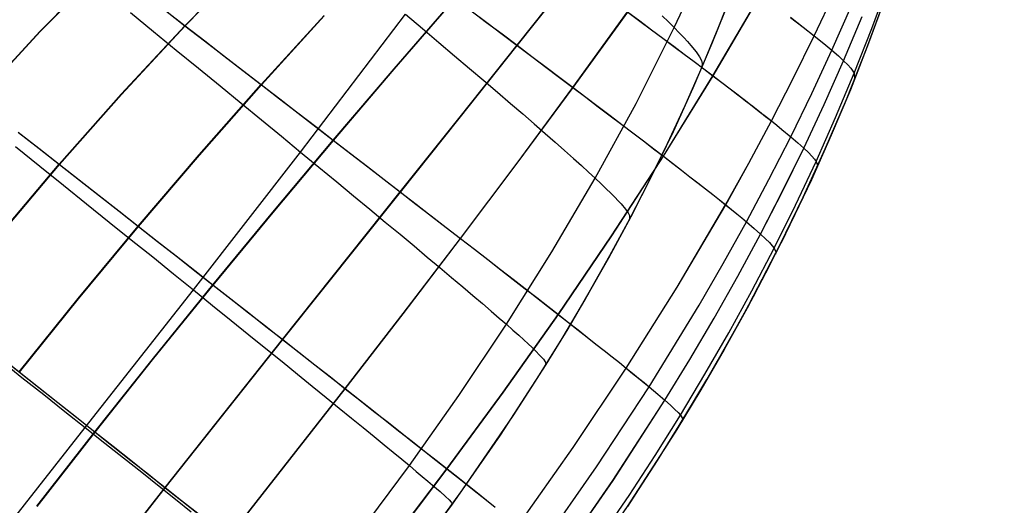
# Model space of a CAD drawing. Header units: millimetres. Extents: x -58 to 58, y -58 to 58.
# Tile 25 of 74: x -39 to -18, y 28 to 38. Entities that reach past the tile are written whole.
import ezdxf

# ---------------------------------------------------------------- set-up
doc = ezdxf.new("R2010")
doc.units = ezdxf.units.MM
doc.header["$MEASUREMENT"] = 0
doc.layers.add('Predefinito', color=5, linetype='Continuous')

msp = doc.modelspace()

# ---------------------------------------------------------------- linework, layer by layer
at = {"layer": 'Predefinito', "color": 9}
for points in [[(-18.226, 51.362), (-18.282, 50.133), (-18.367, 48.926), (-18.481, 47.742), (-18.623, 46.58), (-18.792, 45.44), (-18.987, 44.322), (-19.208, 43.225), (-19.454, 42.15), (-19.723, 41.095), (-20.015, 40.061), (-20.33, 39.047), (-20.665, 38.053), (-21.021, 37.078), (-21.396, 36.123), (-21.789, 35.186), (-22.199, 34.269), (-22.626, 33.369), (-23.068, 32.487), (-23.524, 31.623), (-23.994, 30.775), (-24.476, 29.943), (-24.969, 29.128), (-25.987, 27.543)], [(-23.809, 38.187), (-24.123, 37.382), (-24.454, 36.583), (-24.802, 35.791), (-25.166, 35.007), (-25.547, 34.23), (-25.943, 33.461), (-26.354, 32.701), (-26.779, 31.948), (-27.218, 31.203), (-27.67, 30.466), (-28.611, 29.015), (-29.597, 27.594), (-30.623, 26.201)], [(-23.875, 38.014), (-24.247, 37.076), (-24.639, 36.157), (-25.048, 35.256), (-25.475, 34.373), (-25.919, 33.507), (-26.378, 32.657), (-26.851, 31.823), (-27.338, 31.004), (-27.838, 30.199), (-28.35, 29.408), (-29.404, 27.866), (-30.494, 26.372)], [(-23.875, 38.014), (-24.247, 37.076), (-24.639, 36.157), (-25.048, 35.256), (-25.475, 34.373), (-25.919, 33.507), (-26.378, 32.657), (-26.851, 31.823), (-27.338, 31.004), (-27.838, 30.199), (-28.35, 29.408), (-29.404, 27.866), (-30.494, 26.372)], [(-40.831, 11.506), (-40.324, 11.874), (-39.609, 12.412), (-38.909, 12.964), (-38.223, 13.528), (-37.552, 14.104), (-36.893, 14.691), (-36.248, 15.288), (-34.991, 16.513), (-33.776, 17.774), (-32.597, 19.067), (-31.45, 20.388), (-30.326, 21.735), (-29.215, 23.115), (-28.117, 24.541), (-27.039, 26.015), (-25.987, 27.543), (-25.156, 28.828), (-24.352, 30.154), (-23.579, 31.522), (-22.841, 32.934)]]:
    msp.add_lwpolyline(points, dxfattribs=at)
at = {"layer": 'Predefinito', "color": 9, "extrusion": (-4.69203e-07, -1.27846e-06, 1)}
msp.add_lwpolyline([(-19.453, 42.15), (-19.723, 41.095), (-20.015, 40.061), (-20.33, 39.047), (-20.665, 38.053), (-21.021, 37.078), (-21.396, 36.123), (-21.789, 35.187), (-22.199, 34.269), (-22.822, 32.973)], dxfattribs=at)
at = {"layer": 'Predefinito', "color": 9, "extrusion": (1, 0, 0)}
msp.add_lwpolyline([(34.269, 60), (34.269, 320)], dxfattribs=at)
at = {"layer": 'Predefinito', "color": 9}
for points in [[(-22.841, 32.934, 320), (-22.367, 33.909, 320), (-21.912, 34.905, 320), (-21.477, 35.923, 319.999), (-21.064, 36.964, 319.999), (-20.674, 38.027, 319.999), (-20.308, 39.114, 319.998), (-19.967, 40.225, 319.997), (-19.652, 41.36, 319.997), (-19.366, 42.52, 319.997), (-19.108, 43.705, 319.997), (-18.88, 44.915, 319.996), (-18.683, 46.151, 319.994), (-18.518, 47.415, 319.989), (-18.386, 48.705, 319.984), (-18.34, 49.269, 319.983)], [(-38.94, 33.117, 29.878), (-37.692, 34.589, 29.909), (-36.41, 36.031, 29.963), (-35.099, 37.439, 30.039), (-33.759, 38.81, 30.14)], [(-38.933, 33.111, 350.117), (-37.685, 34.584, 350.085), (-36.404, 36.026, 350.031), (-35.092, 37.434, 349.955), (-33.753, 38.806, 349.854)], [(-39.385, 35.917, 28.67), (-38.079, 37.33, 28.71), (-36.731, 38.699, 28.767)], [(-39.377, 35.911, 351.325), (-38.071, 37.324, 351.285), (-36.724, 38.693, 351.228)], [(-37.9, 24.872, 34.691), (-35.508, 27.935, 34.632), (-33.091, 30.983, 34.694), (-30.666, 34.019, 34.883), (-29.459, 35.531, 35.027), (-28.26, 37.036, 35.207), (-27.074, 38.531, 35.424)], [(-37.895, 24.869, 345.303), (-35.504, 27.931, 345.362), (-33.087, 30.979, 345.3), (-30.662, 34.016, 345.111), (-29.455, 35.528, 344.967), (-28.256, 37.033, 344.787), (-27.07, 38.528, 344.57)], [(-31.53, 26.967, 47.676), (-30.478, 28.385, 47.697), (-29.459, 29.827, 47.733), (-28.478, 31.293, 47.784), (-27.541, 32.784, 47.848), (-26.65, 34.299, 47.928), (-25.81, 35.838, 48.022), (-25.023, 37.401, 48.129), (-24.651, 38.189, 48.187)], [(-31.53, 26.967, 332.324), (-30.478, 28.385, 332.303), (-29.459, 29.827, 332.267), (-28.478, 31.293, 332.216), (-27.541, 32.784, 332.152), (-26.65, 34.299, 332.072), (-25.81, 35.838, 331.978), (-25.023, 37.401, 331.871), (-24.651, 38.189, 331.813)], [(-27.054, 26.162, 324.688), (-25.95, 27.772, 324.67), (-25.417, 28.592, 324.658), (-24.896, 29.424, 324.644), (-24.39, 30.266, 324.627), (-23.899, 31.12, 324.609), (-23.424, 31.985, 324.588), (-22.966, 32.86, 324.564), (-22.525, 33.746, 324.538), (-22.103, 34.642, 324.51), (-21.701, 35.548, 324.48), (-21.318, 36.462, 324.448), (-20.956, 37.385, 324.412), (-20.614, 38.316, 324.375)], [(-27.054, 26.162, 55.31), (-25.95, 27.772, 55.328), (-25.417, 28.592, 55.341), (-24.896, 29.424, 55.355), (-24.39, 30.266, 55.371), (-23.899, 31.12, 55.39), (-23.424, 31.985, 55.411), (-22.966, 32.86, 55.435), (-22.525, 33.746, 55.46), (-22.103, 34.642, 55.488), (-21.701, 35.548, 55.519), (-21.318, 36.462, 55.551), (-20.956, 37.385, 55.586), (-20.614, 38.316, 55.624)], [(-38.147, 27.55, 32.869), (-36.954, 29.08, 32.856), (-35.746, 30.598, 32.87), (-34.522, 32.105, 32.914), (-33.287, 33.601, 32.987), (-32.044, 35.083, 33.09), (-30.794, 36.55, 33.225), (-29.542, 38.001, 33.395)], [(-38.141, 27.545, 347.125), (-36.949, 29.076, 347.139), (-35.74, 30.594, 347.124), (-34.517, 32.101, 347.08), (-33.282, 33.597, 347.007), (-32.039, 35.079, 346.904), (-30.79, 36.546, 346.769), (-29.537, 37.997, 346.599)], [(-30.884, 26.759, 40.918), (-29.703, 28.318, 40.962), (-28.544, 29.897, 41.035), (-27.412, 31.497, 41.139), (-26.312, 33.116, 41.274), (-25.248, 34.754, 41.443), (-24.226, 36.409, 41.645), (-23.249, 38.079, 41.879)], [(-30.882, 26.757, 339.076), (-29.701, 28.316, 339.033), (-28.542, 29.896, 338.96), (-27.41, 31.495, 338.856), (-26.31, 33.114, 338.721), (-25.247, 34.753, 338.552), (-24.225, 36.408, 338.35), (-23.248, 38.078, 338.116)], [(-28.239, 27.154, 45.643), (-27.106, 28.757, 45.701), (-26.013, 30.391, 45.784), (-24.964, 32.057, 45.892), (-23.965, 33.754, 46.028), (-23.486, 34.613, 46.105), (-23.022, 35.479, 46.19), (-22.573, 36.352, 46.281), (-22.139, 37.231, 46.378), (-21.722, 38.117, 46.483)], [(-28.238, 27.153, 334.353), (-27.105, 28.756, 334.295), (-26.012, 30.39, 334.212), (-24.963, 32.056, 334.104), (-23.964, 33.753, 333.968), (-23.486, 34.612, 333.89), (-23.021, 35.479, 333.806), (-22.572, 36.351, 333.715), (-22.139, 37.231, 333.618), (-21.721, 38.117, 333.513)], [(-35.502, 37.75, 29.706), (-35.099, 37.439, 30.039), (-34.7, 37.131, 30.383), (-34.305, 36.826, 30.737), (-33.915, 36.525, 31.102), (-33.529, 36.228, 31.478), (-33.149, 35.935, 31.864), (-32.775, 35.646, 32.262), (-32.406, 35.362, 32.67), (-32.044, 35.083, 33.09), (-31.688, 34.808, 33.521), (-31.34, 34.54, 33.963), (-30.999, 34.276, 34.417), (-30.666, 34.019, 34.883), (-30.342, 33.769, 35.359), (-30.027, 33.525, 35.845), (-29.721, 33.289, 36.34), (-29.426, 33.061, 36.844), (-29.14, 32.84, 37.356), (-28.864, 32.626, 37.876), (-28.598, 32.42, 38.403), (-28.342, 32.221, 38.937), (-28.095, 32.029, 39.478), (-27.858, 31.844, 40.026), (-27.63, 31.667, 40.579), (-27.412, 31.497, 41.139), (-27.204, 31.333, 41.704), (-27.005, 31.178, 42.274), (-26.816, 31.029, 42.848), (-26.636, 30.887, 43.428), (-26.466, 30.752, 44.011), (-26.305, 30.625, 44.598), (-26.154, 30.504, 45.189), (-26.013, 30.391, 45.784), (-25.881, 30.285, 46.381), (-25.758, 30.185, 46.981), (-25.646, 30.093, 47.582), (-25.542, 30.008, 48.184), (-25.363, 29.857, 49.388), (-25.216, 29.731, 50.589), (-25.1, 29.627, 51.788), (-25.009, 29.543, 52.983), (-24.943, 29.476, 54.172), (-24.896, 29.424, 55.355), (-24.852, 29.355, 57.697), (-24.853, 29.318, 60)], [(-35.495, 37.745, 350.289), (-35.092, 37.434, 349.955), (-34.693, 37.126, 349.611), (-34.299, 36.821, 349.257), (-33.909, 36.521, 348.892), (-33.524, 36.224, 348.516), (-33.144, 35.931, 348.13), (-32.769, 35.642, 347.732), (-32.401, 35.358, 347.324), (-32.039, 35.079, 346.904), (-31.684, 34.805, 346.473), (-31.335, 34.536, 346.031), (-30.995, 34.273, 345.577), (-30.662, 34.016, 345.111), (-30.337, 33.766, 344.635), (-30.023, 33.522, 344.149), (-29.718, 33.287, 343.654), (-29.423, 33.058, 343.15), (-29.137, 32.837, 342.638), (-28.861, 32.624, 342.119), (-28.595, 32.418, 341.592), (-28.339, 32.219, 341.057), (-28.092, 32.027, 340.516), (-27.855, 31.842, 339.969), (-27.628, 31.665, 339.415), (-27.41, 31.495, 338.856), (-27.202, 31.332, 338.291), (-27.003, 31.176, 337.721), (-26.814, 31.028, 337.147), (-26.635, 30.886, 336.568), (-26.465, 30.751, 335.984), (-26.304, 30.624, 335.397), (-26.153, 30.504, 334.806), (-26.012, 30.39, 334.212), (-25.88, 30.284, 333.615), (-25.758, 30.185, 333.015), (-25.645, 30.092, 332.414), (-25.542, 30.007, 331.812), (-25.362, 29.857, 330.609), (-25.216, 29.731, 329.408), (-25.099, 29.627, 328.209), (-25.009, 29.543, 327.015), (-24.943, 29.476, 325.826), (-24.896, 29.424, 324.644), (-24.852, 29.355, 322.303), (-24.853, 29.318, 320)], [(-34.205, 26.903, 36.589), (-31.801, 29.97, 36.652), (-30.608, 31.513, 36.732), (-29.426, 33.061, 36.844), (-28.258, 34.613, 36.991), (-27.109, 36.168, 37.173), (-25.984, 37.724, 37.393)], [(-34.201, 26.9, 343.405), (-31.798, 29.967, 343.342), (-30.605, 31.51, 343.262), (-29.423, 33.058, 343.15), (-28.255, 34.611, 343.003), (-27.106, 36.166, 342.821), (-25.981, 37.721, 342.601)], [(-29.211, 37.752, 33.832), (-28.887, 37.508, 34.28), (-28.569, 37.269, 34.738), (-28.26, 37.036, 35.207), (-27.959, 36.809, 35.686), (-27.666, 36.589, 36.174), (-27.383, 36.375, 36.67), (-27.109, 36.168, 37.173), (-26.845, 35.969, 37.685), (-26.589, 35.775, 38.203), (-26.343, 35.589, 38.728), (-26.106, 35.409, 39.259), (-25.878, 35.235, 39.797), (-25.659, 35.068, 40.34), (-25.449, 34.908, 40.889), (-25.248, 34.754, 41.443), (-25.057, 34.607, 42.002), (-24.874, 34.466, 42.565), (-24.7, 34.331, 43.133), (-24.535, 34.203, 43.705), (-24.379, 34.081, 44.281), (-24.232, 33.966, 44.86), (-24.094, 33.856, 45.442), (-23.965, 33.754, 46.028), (-23.845, 33.657, 46.616), (-23.734, 33.567, 47.206), (-23.631, 33.483, 47.797), (-23.538, 33.405, 48.389), (-23.376, 33.267, 49.572), (-23.245, 33.152, 50.753), (-23.141, 33.055, 51.931), (-23.062, 32.976, 53.104), (-23.005, 32.912, 54.273), (-22.966, 32.86, 55.435), (-22.932, 32.787, 57.736), (-22.939, 32.739, 60)], [(-29.206, 37.748, 346.162), (-28.882, 37.505, 345.714), (-28.565, 37.266, 345.256), (-28.256, 37.033, 344.787), (-27.955, 36.806, 344.308), (-27.663, 36.586, 343.82), (-27.38, 36.373, 343.324), (-27.106, 36.166, 342.821), (-26.842, 35.966, 342.31), (-26.587, 35.773, 341.791), (-26.34, 35.587, 341.267), (-26.103, 35.407, 340.735), (-25.876, 35.234, 340.198), (-25.657, 35.067, 339.655), (-25.447, 34.907, 339.106), (-25.247, 34.753, 338.552), (-25.055, 34.606, 337.993), (-24.872, 34.465, 337.43), (-24.699, 34.33, 336.862), (-24.534, 34.202, 336.29), (-24.378, 34.08, 335.715), (-24.231, 33.965, 335.136), (-24.093, 33.856, 334.553), (-23.964, 33.753, 333.968), (-23.844, 33.656, 333.38), (-23.733, 33.566, 332.79), (-23.631, 33.482, 332.199), (-23.537, 33.405, 331.607), (-23.376, 33.267, 330.425), (-23.245, 33.151, 329.244), (-23.141, 33.055, 328.067), (-23.062, 32.976, 326.894), (-23.005, 32.911, 325.726), (-22.966, 32.86, 324.564), (-22.932, 32.787, 322.264), (-22.939, 32.739, 320)], [(-27.745, 26.754, 48.066), (-26.622, 28.363, 48.115), (-25.542, 30.008, 48.184), (-24.512, 31.689, 48.275), (-24.018, 32.542, 48.329), (-23.538, 33.405, 48.389), (-23.073, 34.276, 48.455), (-22.625, 35.155, 48.526), (-22.192, 36.041, 48.603), (-21.778, 36.935, 48.685), (-21.38, 37.837, 48.773)], [(-27.744, 26.753, 331.93), (-26.621, 28.362, 331.882), (-25.542, 30.007, 331.812), (-24.512, 31.688, 331.721), (-24.017, 32.542, 331.667), (-23.537, 33.405, 331.607), (-23.073, 34.276, 331.542), (-22.624, 35.154, 331.47), (-22.192, 36.041, 331.394), (-21.777, 36.935, 331.312), (-21.38, 37.836, 331.223)], [(-25.984, 37.724, 37.393), (-25.733, 37.538, 37.904), (-25.492, 37.358, 38.421), (-25.259, 37.184, 38.944), (-25.035, 37.017, 39.473), (-24.82, 36.856, 40.009), (-24.613, 36.701, 40.549), (-24.415, 36.552, 41.095), (-24.226, 36.409, 41.645), (-24.046, 36.272, 42.2), (-23.874, 36.141, 42.759), (-23.711, 36.016, 43.323), (-23.556, 35.897, 43.89), (-23.41, 35.784, 44.46), (-23.272, 35.676, 45.034), (-23.143, 35.575, 45.611), (-23.022, 35.479, 46.19), (-22.91, 35.389, 46.772), (-22.806, 35.305, 47.356), (-22.625, 35.155, 48.526), (-22.475, 35.027, 49.696), (-22.355, 34.918, 50.863), (-22.26, 34.828, 52.027), (-22.189, 34.753, 53.186), (-22.137, 34.692, 54.34), (-22.103, 34.642, 55.488), (-22.076, 34.568, 57.762), (-22.086, 34.516, 60)], [(-25.981, 37.721, 342.601), (-25.73, 37.536, 342.09), (-25.489, 37.356, 341.573), (-25.256, 37.183, 341.05), (-25.033, 37.015, 340.521), (-24.818, 36.854, 339.986), (-24.611, 36.7, 339.446), (-24.414, 36.551, 338.9), (-24.225, 36.408, 338.35), (-24.044, 36.271, 337.795), (-23.872, 36.14, 337.236), (-23.709, 36.015, 336.673), (-23.555, 35.896, 336.106), (-23.408, 35.783, 335.535), (-23.271, 35.676, 334.962), (-23.142, 35.574, 334.385), (-23.021, 35.479, 333.806), (-22.909, 35.389, 333.224), (-22.806, 35.305, 332.64), (-22.624, 35.154, 331.47), (-22.475, 35.026, 330.301), (-22.354, 34.918, 329.134), (-22.26, 34.828, 327.971), (-22.189, 34.753, 326.812), (-22.137, 34.692, 325.658), (-22.103, 34.642, 324.51), (-22.076, 34.568, 322.237), (-22.086, 34.516, 320)], [(-39.386, 26.335, 36.865), (-37.154, 29.169, 36.826), (-34.926, 32.003, 36.865), (-32.718, 34.84, 36.982), (-30.556, 37.675, 37.178)], [(-39.386, 26.335, 343.135), (-37.154, 29.169, 343.174), (-34.926, 32.003, 343.135), (-32.718, 34.84, 343.018), (-30.556, 37.675, 342.822)], [(-38.51, 30.313, 31.27), (-37.299, 31.823, 31.283), (-36.064, 33.313, 31.321), (-34.806, 34.783, 31.386), (-33.529, 36.228, 31.478), (-32.235, 37.648, 31.599)], [(-38.504, 30.308, 348.725), (-37.293, 31.818, 348.711), (-36.058, 33.309, 348.673), (-34.8, 34.778, 348.608), (-33.524, 36.224, 348.516), (-32.23, 37.644, 348.396)], [(-36.222, 37.71, 32.962), (-35.746, 37.321, 33.405), (-35.278, 36.939, 33.866), (-34.821, 36.565, 34.343), (-34.376, 36.2, 34.836), (-33.942, 35.845, 35.347), (-33.52, 35.499, 35.875), (-33.112, 35.164, 36.42), (-32.718, 34.84, 36.982), (-32.339, 34.528, 37.562), (-31.975, 34.228, 38.158), (-31.626, 33.94, 38.77), (-31.292, 33.663, 39.396), (-30.973, 33.399, 40.037), (-30.67, 33.147, 40.691), (-30.381, 32.906, 41.358), (-30.108, 32.678, 42.036), (-29.85, 32.462, 42.725), (-29.607, 32.258, 43.424), (-29.38, 32.067, 44.132), (-29.169, 31.887, 44.849), (-28.973, 31.72, 45.573), (-28.792, 31.566, 46.304), (-28.628, 31.423, 47.041), (-28.478, 31.293, 47.784), (-28.345, 31.176, 48.53), (-28.226, 31.07, 49.281), (-28.122, 30.976, 50.035), (-28.031, 30.892, 50.792), (-27.952, 30.818, 51.553), (-27.885, 30.753, 52.315), (-27.782, 30.648, 53.847), (-27.716, 30.573, 55.384), (-27.679, 30.52, 56.924), (-27.67, 30.466, 60)], [(-36.222, 37.71, 347.038), (-35.746, 37.321, 346.595), (-35.278, 36.939, 346.134), (-34.821, 36.565, 345.657), (-34.376, 36.2, 345.164), (-33.942, 35.845, 344.653), (-33.52, 35.499, 344.125), (-33.112, 35.164, 343.58), (-32.718, 34.84, 343.018), (-32.339, 34.528, 342.438), (-31.975, 34.228, 341.842), (-31.626, 33.94, 341.23), (-31.292, 33.663, 340.604), (-30.973, 33.399, 339.963), (-30.67, 33.147, 339.309), (-30.381, 32.906, 338.642), (-30.108, 32.678, 337.964), (-29.85, 32.462, 337.275), (-29.607, 32.258, 336.576), (-29.38, 32.067, 335.868), (-29.169, 31.887, 335.151), (-28.973, 31.72, 334.427), (-28.792, 31.566, 333.696), (-28.628, 31.423, 332.959), (-28.478, 31.293, 332.216), (-28.345, 31.176, 331.47), (-28.226, 31.07, 330.719), (-28.122, 30.976, 329.965), (-28.031, 30.892, 329.208), (-27.952, 30.818, 328.447), (-27.885, 30.753, 327.685), (-27.782, 30.648, 326.153), (-27.716, 30.573, 324.616), (-27.679, 30.52, 323.076), (-27.67, 30.466, 320)], [(-30.556, 37.675, 37.178), (-30.205, 37.38, 37.761), (-29.869, 37.095, 38.359), (-29.546, 36.822, 38.971), (-29.237, 36.56, 39.598), (-28.942, 36.309, 40.237), (-28.662, 36.069, 40.89), (-28.396, 35.84, 41.554), (-28.144, 35.623, 42.228), (-27.907, 35.418, 42.913), (-27.684, 35.223, 43.607), (-27.475, 35.04, 44.31), (-27.281, 34.869, 45.021), (-27.101, 34.709, 45.739), (-26.936, 34.561, 46.463), (-26.786, 34.424, 47.193), (-26.65, 34.299, 47.928), (-26.529, 34.186, 48.666), (-26.422, 34.083, 49.409), (-26.328, 33.991, 50.154), (-26.246, 33.909, 50.903), (-26.176, 33.836, 51.655), (-26.117, 33.771, 52.409), (-26.027, 33.666, 53.922), (-25.971, 33.587, 55.44), (-25.943, 33.53, 56.961), (-25.943, 33.461, 60)], [(-30.556, 37.675, 342.822), (-30.205, 37.38, 342.239), (-29.869, 37.095, 341.641), (-29.546, 36.822, 341.029), (-29.237, 36.56, 340.402), (-28.942, 36.309, 339.763), (-28.662, 36.069, 339.11), (-28.396, 35.84, 338.446), (-28.144, 35.623, 337.772), (-27.907, 35.418, 337.087), (-27.684, 35.223, 336.393), (-27.475, 35.04, 335.69), (-27.281, 34.869, 334.979), (-27.101, 34.709, 334.261), (-26.936, 34.561, 333.537), (-26.786, 34.424, 332.807), (-26.65, 34.299, 332.072), (-26.529, 34.186, 331.334), (-26.422, 34.083, 330.591), (-26.328, 33.991, 329.846), (-26.246, 33.909, 329.097), (-26.176, 33.836, 328.345), (-26.117, 33.771, 327.591), (-26.027, 33.666, 326.078), (-25.971, 33.587, 324.56), (-25.943, 33.53, 323.039), (-25.943, 33.461, 320)], [(-27.4, 26.468, 50.496), (-26.285, 28.08, 50.534), (-25.216, 29.731, 50.589), (-24.701, 30.572, 50.624), (-24.201, 31.422, 50.662), (-23.715, 32.282, 50.705), (-23.245, 33.152, 50.753), (-22.791, 34.031, 50.806), (-22.355, 34.918, 50.863), (-21.936, 35.815, 50.924), (-21.535, 36.719, 50.99), (-21.154, 37.631, 51.061)], [(-27.399, 26.468, 329.501), (-26.284, 28.08, 329.463), (-25.216, 29.731, 329.408), (-24.701, 30.571, 329.374), (-24.201, 31.422, 329.335), (-23.715, 32.282, 329.292), (-23.245, 33.151, 329.244), (-22.791, 34.03, 329.191), (-22.354, 34.918, 329.134), (-21.935, 35.815, 329.073), (-21.535, 36.719, 329.007), (-21.153, 37.631, 328.936)], [(-25.27, 37.643, 46.685), (-25.14, 37.517, 47.405), (-25.023, 37.401, 48.129), (-24.919, 37.295, 48.857), (-24.828, 37.199, 49.588), (-24.749, 37.113, 50.322), (-24.681, 37.035, 51.058), (-24.575, 36.904, 52.539), (-24.504, 36.802, 54.027), (-24.463, 36.723, 55.519), (-24.445, 36.663, 57.014), (-24.454, 36.583, 60)], [(-25.27, 37.643, 333.315), (-25.14, 37.517, 332.595), (-25.023, 37.401, 331.871), (-24.919, 37.295, 331.143), (-24.828, 37.199, 330.412), (-24.749, 37.113, 329.678), (-24.681, 37.035, 328.942), (-24.575, 36.904, 327.461), (-24.504, 36.802, 325.973), (-24.463, 36.723, 324.481), (-24.445, 36.663, 322.986), (-24.454, 36.583, 320)], [(-22.63, 37.612, 44.103), (-22.368, 37.411, 45.235), (-22.139, 37.231, 46.378), (-21.943, 37.073, 47.53), (-21.778, 36.935, 48.685), (-21.643, 36.818, 49.839), (-21.535, 36.719, 50.99), (-21.452, 36.636, 52.138), (-21.39, 36.567, 53.281), (-21.318, 36.462, 55.551), (-21.311, 36.333, 60)], [(-22.628, 37.611, 335.892), (-22.368, 37.41, 334.76), (-22.139, 37.231, 333.618), (-21.942, 37.072, 332.467), (-21.777, 36.935, 331.312), (-21.642, 36.818, 330.158), (-21.535, 36.719, 329.007), (-21.452, 36.636, 327.86), (-21.389, 36.567, 326.717), (-21.318, 36.462, 324.448), (-21.311, 36.333, 319.999)], [(-45.199, 35.543, 30), (-44.641, 35.101, 30.298), (-44.086, 34.662, 30.613), (-43.536, 34.226, 30.944), (-42.992, 33.795, 31.292), (-42.453, 33.368, 31.658), (-41.921, 32.946, 32.04), (-41.397, 32.531, 32.439), (-40.881, 32.122, 32.856), (-40.374, 31.721, 33.29), (-39.878, 31.327, 33.742), (-39.392, 30.942, 34.211), (-38.918, 30.567, 34.698), (-38.456, 30.201, 35.203), (-38.008, 29.846, 35.726), (-37.574, 29.501, 36.267), (-37.154, 29.169, 36.826), (-36.75, 28.849, 37.403), (-36.362, 28.542, 37.997), (-35.99, 28.247, 38.608), (-35.633, 27.964, 39.235), (-35.293, 27.694, 39.877), (-34.968, 27.437, 40.532)], [(-45.199, 35.543, 350), (-44.641, 35.101, 349.702), (-44.086, 34.662, 349.387), (-43.536, 34.226, 349.056), (-42.992, 33.795, 348.708), (-42.453, 33.368, 348.342), (-41.921, 32.946, 347.96), (-41.397, 32.531, 347.561), (-40.881, 32.122, 347.144), (-40.374, 31.721, 346.71), (-39.878, 31.327, 346.258), (-39.392, 30.942, 345.789), (-38.918, 30.567, 345.302), (-38.456, 30.201, 344.797), (-38.008, 29.846, 344.274), (-37.574, 29.501, 343.733), (-37.154, 29.169, 343.174), (-36.75, 28.849, 342.597), (-36.362, 28.542, 342.003), (-35.99, 28.247, 341.392), (-35.633, 27.964, 340.765), (-35.293, 27.694, 340.123), (-34.968, 27.437, 339.468)], [(-38.531, 35.248, 29.269), (-38.11, 34.917, 29.584), (-37.692, 34.589, 29.909), (-37.278, 34.265, 30.246), (-36.869, 33.944, 30.593), (-36.464, 33.627, 30.952), (-36.064, 33.313, 31.321), (-35.67, 33.004, 31.702), (-35.281, 32.7, 32.095), (-34.899, 32.4, 32.498), (-34.522, 32.105, 32.914), (-34.153, 31.816, 33.341), (-33.791, 31.532, 33.78), (-33.437, 31.254, 34.231), (-33.091, 30.983, 34.694), (-32.754, 30.718, 35.169), (-32.426, 30.461, 35.654), (-32.109, 30.212, 36.149), (-31.801, 29.97, 36.652), (-31.504, 29.736, 37.165), (-31.217, 29.511, 37.685), (-30.939, 29.293, 38.213), (-30.672, 29.082, 38.749), (-30.415, 28.879, 39.293), (-30.168, 28.685, 39.843), (-29.93, 28.497, 40.399), (-29.703, 28.318, 40.962), (-29.485, 28.146, 41.53), (-29.278, 27.981, 42.104), (-29.08, 27.824, 42.683), (-28.892, 27.675, 43.266), (-28.714, 27.533, 43.855)], [(-38.524, 35.242, 350.726), (-38.103, 34.912, 350.411), (-37.685, 34.584, 350.085), (-37.271, 34.26, 349.749), (-36.862, 33.939, 349.401), (-36.457, 33.622, 349.043), (-36.058, 33.309, 348.673), (-35.664, 33, 348.292), (-35.275, 32.695, 347.9), (-34.893, 32.396, 347.496), (-34.517, 32.101, 347.08), (-34.148, 31.812, 346.653), (-33.787, 31.528, 346.214), (-33.433, 31.251, 345.763), (-33.087, 30.979, 345.3), (-32.75, 30.715, 344.825), (-32.422, 30.458, 344.34), (-32.105, 30.209, 343.845), (-31.798, 29.967, 343.342), (-31.501, 29.734, 342.83), (-31.214, 29.508, 342.309), (-30.937, 29.29, 341.781), (-30.669, 29.08, 341.245), (-30.412, 28.877, 340.702), (-30.165, 28.683, 340.152), (-29.928, 28.495, 339.595), (-29.701, 28.316, 339.033), (-29.483, 28.144, 338.465), (-29.276, 27.98, 337.891), (-29.078, 27.823, 337.312), (-28.891, 27.674, 336.729), (-28.713, 27.532, 336.141)], [(-38.587, 34.951, 32.882), (-38.089, 34.551, 33.319), (-37.601, 34.158, 33.773), (-37.124, 33.774, 34.244), (-36.658, 33.399, 34.733), (-36.204, 33.034, 35.239), (-35.764, 32.679, 35.763), (-35.337, 32.335, 36.305), (-34.926, 32.003, 36.865), (-34.529, 31.683, 37.442), (-34.148, 31.375, 38.037), (-33.783, 31.08, 38.649), (-33.433, 30.797, 39.275), (-33.099, 30.527, 39.917), (-32.781, 30.269, 40.572), (-32.478, 30.023, 41.24), (-32.192, 29.79, 41.92), (-31.921, 29.57, 42.612), (-31.667, 29.362, 43.314), (-31.428, 29.167, 44.025), (-31.206, 28.985, 44.746), (-30.999, 28.816, 45.474), (-30.809, 28.659, 46.209), (-30.635, 28.516, 46.951), (-30.478, 28.385, 47.697), (-30.337, 28.267, 48.449), (-30.211, 28.162, 49.204), (-30.1, 28.068, 49.963), (-30.002, 27.985, 50.726), (-29.918, 27.912, 51.491), (-29.846, 27.849, 52.26), (-29.734, 27.749, 53.802), (-29.66, 27.678, 55.35), (-29.617, 27.633, 56.902), (-29.597, 27.594, 60)], [(-38.587, 34.951, 347.118), (-38.089, 34.551, 346.681), (-37.601, 34.158, 346.227), (-37.124, 33.774, 345.756), (-36.658, 33.399, 345.267), (-36.204, 33.034, 344.761), (-35.764, 32.679, 344.237), (-35.337, 32.335, 343.695), (-34.926, 32.003, 343.135), (-34.529, 31.683, 342.558), (-34.148, 31.375, 341.963), (-33.783, 31.08, 341.351), (-33.433, 30.797, 340.725), (-33.099, 30.527, 340.083), (-32.781, 30.269, 339.428), (-32.478, 30.023, 338.76), (-32.192, 29.79, 338.08), (-31.921, 29.57, 337.388), (-31.667, 29.362, 336.686), (-31.428, 29.167, 335.975), (-31.206, 28.985, 335.254), (-30.999, 28.816, 334.526), (-30.809, 28.659, 333.791), (-30.635, 28.516, 333.049), (-30.478, 28.385, 332.303), (-30.337, 28.267, 331.551), (-30.211, 28.162, 330.796), (-30.1, 28.068, 330.037), (-30.002, 27.985, 329.274), (-29.918, 27.912, 328.509), (-29.846, 27.849, 327.74), (-29.734, 27.749, 326.198), (-29.66, 27.678, 324.65), (-29.617, 27.633, 323.098), (-29.597, 27.594, 320)], [(-42.815, 33.722, 351.961), (-42.727, 33.652, 351.908), (-41.855, 32.961, 351.357), (-41.423, 32.619, 351.065), (-40.994, 32.28, 350.763), (-40.568, 31.943, 350.451), (-40.147, 31.609, 350.128), (-39.729, 31.278, 349.794), (-39.316, 30.951, 349.448), (-38.907, 30.627, 349.092), (-38.504, 30.308, 348.725), (-38.106, 29.993, 348.345), (-37.714, 29.682, 347.955), (-37.328, 29.376, 347.553), (-36.949, 29.076, 347.139), (-36.576, 28.781, 346.713), (-36.211, 28.492, 346.275), (-35.853, 28.208, 345.824), (-35.504, 27.931, 345.362), (-35.163, 27.662, 344.888), (-34.833, 27.4, 344.403)], [(-42.815, 33.722, 28.039), (-42.735, 33.658, 28.087), (-41.862, 32.967, 28.638), (-41.43, 32.625, 28.93), (-41.001, 32.285, 29.231), (-40.575, 31.948, 29.544), (-40.153, 31.614, 29.867), (-39.736, 31.283, 30.201), (-39.322, 30.956, 30.546), (-38.914, 30.632, 30.902), (-38.51, 30.313, 31.27), (-38.112, 29.997, 31.649), (-37.72, 29.687, 32.039), (-37.334, 29.381, 32.442), (-36.954, 29.08, 32.856), (-36.581, 28.785, 33.282), (-36.216, 28.495, 33.72), (-35.858, 28.212, 34.17), (-35.508, 27.935, 34.632), (-35.167, 27.665, 35.106), (-34.837, 27.403, 35.591)], [(-40.886, 11.467, 60), (-40.164, 11.992, 60), (-39.374, 12.594, 60), (-38.601, 13.214, 60), (-37.845, 13.85, 60), (-37.105, 14.5, 60), (-36.381, 15.163, 60), (-35.673, 15.838, 60), (-34.98, 16.524, 60), (-34.302, 17.219, 60), (-32.987, 18.633, 60), (-31.721, 20.07, 60), (-30.494, 21.528, 60), (-29.299, 23.01, 60), (-28.131, 24.523, 60), (-26.995, 26.077, 60), (-25.899, 27.675, 60), (-25.369, 28.491, 60), (-24.853, 29.318, 60), (-24.351, 30.156, 60), (-23.864, 31.006, 60), (-23.393, 31.867, 60), (-22.822, 32.973, 60)]]:
    msp.add_polyline3d(points, dxfattribs=at)

doc.saveas('drawing.dxf')
